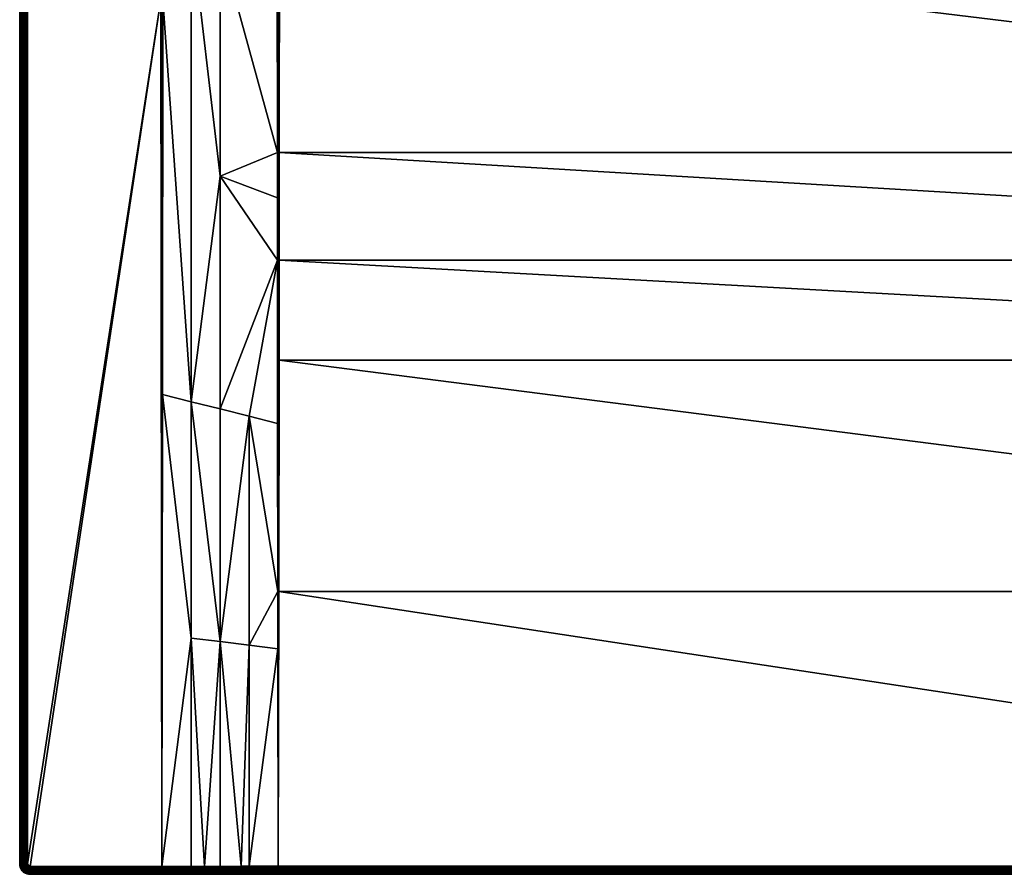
# Model space of a CAD drawing. Header units: centimetres. Extents: x 0 to 900, y -800 to 0.
# Tile 1 of 20: x 0 to 381, y -800 to -469. Entities that reach past the tile are written whole.
import ezdxf

# ---------------------------------------------------------------- set-up
doc = ezdxf.new("R2010")
doc.units = ezdxf.units.CM
doc.layers.get('0').update_dxf_attribs({"color": 133})

msp = doc.modelspace()

# ---------------------------------------------------------------- meshes
at = {"color": 254}
mesh = msp.add_polyface(dxfattribs=at)
corners = [(99.83, -690.65, 25.18), (99.75, -625.57, 22.65), (88.75, -622.81, 24.35), (99.67, -562.45, 20.19), (77.5, -619.98, 26.24), (77.5, -529.96, 24.65), (85.7, -796.91, 29.91), (88.75, -711.41, 27.09), (77.5, -709.99, 28.06), (55.21, -614.38, 29.94), (55, -797, 30), (66.25, -708.58, 29.03), (66.25, -796.97, 29.97), (71.4, -796.95, 29.95), (66.25, -617.16, 28.12), (77.5, -796.93, 29.93), (99.86, -712.8, 26.15), (66.25, -434.3, 26.71), (0, -796, 27), (0, -4, 0), (0, -796, 0), (4, -797, 30), (54.59, -461.37, 30), (3, -796, 30), (100, -796.87, 29.86), (100, -690.65, 25.16), (100.17, -690.65, 25.16), (100.29, -601.15, 21.64), (100, -562.45, 20.13), (99.64, -538.3, 19.41), (100.34, -562.45, 20.11), (100.39, -520.77, 18.74), (55, -461.37, 29.97), (2.53, -4, 29.96), (2.53, -796, 29.96), (2.07, -4, 29.85), (2.07, -796, 29.85), (1.64, -4, 29.67), (1.64, -796, 29.67), (1.24, -4, 29.43), (1.24, -796, 29.43), (0.88, -4, 29.12), (0.88, -796, 29.12), (0.57, -4, 28.76), (0.57, -796, 28.76), (0.33, -4, 28.36), (0.33, -796, 28.36), (0.15, -4, 27.93), (0.15, -796, 27.93), (0.04, -4, 27.47), (0.04, -796, 27.47), (0, -4, 27)]
mesh.append_faces([[corners[k] for k in face] for face in [(0, 1, 2, 0), (2, 1, 3, 2), (2, 3, 4, 2), (4, 3, 5, 4), (6, 7, 8, 6), (9, 10, 11, 9), (11, 10, 12, 11), (11, 12, 13, 11), (14, 9, 11, 14), (14, 11, 8, 14), (8, 11, 13, 8), (8, 13, 15, 8), (16, 0, 7, 16), (7, 0, 2, 7), (7, 2, 8, 7), (8, 2, 4, 8), (8, 4, 14, 8), (14, 4, 5, 14), (14, 5, 17, 14), (18, 19, 20, 18), (21, 10, 22, 21), (23, 21, 22, 23), (24, 25, 16, 24), (24, 26, 25, 24), (25, 26, 27, 25), (25, 27, 28, 25), (28, 1, 25, 28), (25, 1, 0, 25), (25, 0, 16, 25), (28, 29, 3, 28), (28, 3, 1, 28), (27, 30, 28, 27), (28, 30, 31, 28), (10, 9, 32, 10), (10, 32, 22, 10), (23, 33, 34, 23), (34, 35, 36, 34), (36, 37, 38, 36), (38, 39, 40, 38), (40, 41, 42, 40), (42, 43, 44, 42), (44, 45, 46, 44), (46, 47, 48, 46), (48, 49, 50, 48), (50, 51, 18, 50)]], dxfattribs={"vtx3": -1, "color": 254})
mesh = msp.add_polyface(dxfattribs=at)
corners = [(77.5, -439.93, 23.42), (99.56, -431.26, 16.55), (99.54, -375.56, 15.64), (99.67, -562.45, 20.19), (99.64, -538.3, 19.41), (77.5, -529.96, 24.65), (99.63, -520.77, 18.84), (99.58, -450.99, 17.06), (77.5, -349.89, 22.68), (55.45, -243.32, 29.85), (55.4, -428.86, 29.89), (66.25, -434.3, 26.71), (55.39, -461.37, 29.89), (66.25, -617.16, 28.12), (55.21, -614.38, 29.94), (99.54, -363.66, 15.56), (3, -796, 30), (54.59, -461.37, 30), (3, -4, 30), (100.48, -375.57, 15.49), (100.01, -375.57, 15.53), (100.01, -431.26, 16.45), (100, -520.77, 18.76), (100, -562.45, 20.13), (100.39, -520.77, 18.74), (100.45, -435.69, 16.53), (100.46, -431.26, 16.41), (55, -461.37, 29.97), (54.99, -198.97, 29.96), (2.53, -4, 29.96), (2.53, -796, 29.96), (2.07, -4, 29.85), (2.07, -796, 29.85), (1.64, -4, 29.67), (1.64, -796, 29.67), (1.24, -4, 29.43), (1.24, -796, 29.43), (0.88, -4, 29.12), (0.88, -796, 29.12), (0.57, -4, 28.76), (0.57, -796, 28.76), (0.33, -4, 28.36), (0.33, -796, 28.36), (0.15, -4, 27.93), (0.15, -796, 27.93), (0.04, -4, 27.47), (0.04, -796, 27.47), (0, -4, 27)]
mesh.append_faces([[corners[k] for k in face] for face in [(0, 1, 2, 0), (3, 4, 5, 3), (5, 4, 6, 5), (5, 6, 0, 5), (0, 6, 7, 0), (0, 7, 1, 0), (8, 9, 10, 8), (8, 10, 11, 8), (11, 10, 12, 11), (11, 12, 13, 11), (12, 14, 13, 12), (11, 5, 0, 11), (11, 0, 8, 11), (8, 0, 2, 8), (8, 2, 15, 8), (16, 17, 18, 16), (19, 20, 21, 19), (22, 4, 23, 22), (23, 24, 22, 23), (22, 24, 25, 22), (22, 25, 21, 22), (21, 25, 26, 21), (21, 26, 19, 21), (15, 2, 20, 15), (20, 2, 1, 20), (20, 1, 21, 20), (21, 1, 7, 21), (21, 7, 22, 21), (22, 7, 6, 22), (22, 6, 4, 22), (14, 12, 27, 14), (12, 10, 27, 12), (27, 10, 9, 27), (27, 9, 28, 27), (17, 27, 28, 17), (16, 18, 29, 16), (30, 29, 31, 30), (32, 31, 33, 32), (34, 33, 35, 34), (36, 35, 37, 36), (38, 37, 39, 38), (40, 39, 41, 40), (42, 41, 43, 42), (44, 43, 45, 44), (46, 45, 47, 46)]], dxfattribs={"vtx3": -1, "color": 254})
mesh = msp.add_polyface(dxfattribs=at)
corners = [(400.26, -202.11, 2.6), (381.03, -197.07, 14.4), (381.28, -202.92, 14.4), (400.44, -206.35, 2.6), (381.53, -208.77, 14.4), (401.33, -210.49, 2.6), (382.76, -214.49, 14.4), (381.98, -220.83, 15), (379.44, -209.04, 15), (100.49, -237.06, 15), (378.93, -196.98, 15), (99.54, -276.34, 15.15), (99.54, -237.06, 15.15), (88.81, -95.66, 18.73), (88.32, -95.25, 18.89), (77.5, -259.84, 22.5), (55.46, -198.97, 29.85), (55.45, -243.32, 29.85), (0, -4, 27), (0, -4, 0), (0, -796, 27), (391.43, -236.06, 14.4), (388.36, -231.08, 14.4), (387.92, -231.3, 14.66), (386.18, -225.65, 14.4), (383.99, -220.21, 14.4), (383.52, -220.36, 14.66), (381.04, -208.83, 14.66), (380.54, -197.05, 14.66), (380.02, -197.03, 14.85), (380.52, -208.9, 14.85), (379.48, -197, 14.96), (383.03, -220.51, 14.85), (379.99, -208.97, 14.96), (394.1, -241.34, 14.66), (387.46, -231.53, 14.85), (382.51, -220.67, 14.96), (393.69, -241.65, 14.85), (386.97, -231.78, 14.96), (393.25, -241.97, 14.96), (386.48, -232.03, 15), (392.81, -242.3, 15), (100.01, -237.06, 15.04), (100.49, -105.86, 15), (100.01, -105.86, 15.04), (54.99, -198.97, 29.96)]
mesh.append_faces([[corners[k] for k in face] for face in [(0, 1, 2, 0), (3, 2, 4, 3), (5, 4, 6, 5), (7, 8, 9, 7), (9, 8, 10, 9), (11, 12, 13, 11), (11, 14, 15, 11), (15, 16, 17, 15), (18, 19, 20, 18), (21, 22, 23, 21), (24, 25, 26, 24), (6, 4, 27, 6), (2, 1, 28, 2), (4, 2, 27, 4), (27, 2, 28, 27), (27, 28, 29, 27), (25, 6, 26, 25), (26, 6, 27, 26), (26, 27, 30, 26), (30, 27, 29, 30), (30, 29, 31, 30), (22, 24, 23, 22), (23, 24, 26, 23), (23, 26, 32, 23), (32, 26, 30, 32), (32, 30, 33, 32), (33, 30, 31, 33), (33, 31, 10, 33), (34, 23, 35, 34), (35, 23, 32, 35), (35, 32, 36, 35), (36, 32, 33, 36), (36, 33, 8, 36), (8, 33, 10, 8), (37, 35, 38, 37), (38, 35, 36, 38), (38, 36, 7, 38), (7, 36, 8, 7), (39, 37, 38, 39), (39, 38, 40, 39), (40, 38, 7, 40), (41, 39, 40, 41), (42, 9, 43, 42), (12, 42, 44, 12), (45, 17, 16, 45)]], dxfattribs={"vtx3": -1, "color": 254})
mesh = msp.add_polyface(dxfattribs=at)
corners = [(799.51, -300, 15), (513.52, -232.03, 15), (507.19, -242.3, 15), (520.56, -209.04, 15), (518.02, -220.83, 15), (499.22, -251.36, 15), (489.84, -258.94, 15), (479.3, -264.82, 15), (467.93, -268.84, 15), (456.03, -270.88, 15), (100.49, -300, 15), (799.52, -375.57, 15.49), (844.55, -243.32, 29.85), (822.5, -259.84, 22.5), (822.5, -349.89, 22.68), (844.6, -428.86, 29.89), (800.46, -237.06, 15.15), (800.46, -276.34, 15.15), (800.46, -300, 15.15), (800.46, -363.66, 15.56), (800.46, -375.56, 15.64), (897, -4, 30), (845.49, -198.97, 30), (897, -796, 30), (493.21, -253.52, 14.4), (488.66, -257.19, 14.4), (488.93, -257.6, 14.66), (483.55, -260.05, 14.4), (478.64, -263.35, 14.66), (497.77, -249.84, 14.4), (498.11, -250.19, 14.66), (489.22, -258.03, 14.85), (478.85, -263.83, 14.85), (498.47, -250.57, 14.85), (489.53, -258.48, 14.96), (479.07, -264.32, 14.96), (498.84, -250.96, 14.96), (799.99, -300, 15.04), (799.99, -375.57, 15.53), (799.99, -431.26, 16.45), (799.99, -237.06, 15.04), (799.51, -237.06, 15), (845.01, -198.97, 29.96), (845, -461.37, 29.97)]
mesh.append_faces([[corners[k] for k in face] for face in [(0, 1, 2, 0), (0, 3, 4, 0), (0, 4, 1, 0), (2, 5, 0, 2), (0, 5, 6, 0), (0, 6, 7, 0), (7, 8, 0, 7), (0, 8, 9, 0), (0, 9, 10, 0), (0, 10, 11, 0), (12, 13, 14, 12), (12, 14, 15, 12), (16, 17, 13, 16), (13, 17, 18, 13), (13, 18, 14, 13), (14, 18, 19, 14), (14, 19, 20, 14), (21, 22, 23, 21), (24, 25, 26, 24), (25, 27, 26, 25), (26, 27, 28, 26), (29, 24, 30, 29), (30, 24, 26, 30), (30, 26, 31, 30), (31, 26, 32, 31), (33, 30, 31, 33), (33, 31, 34, 33), (34, 31, 35, 34), (36, 33, 34, 36), (36, 34, 6, 36), (6, 34, 7, 6), (5, 36, 6, 5), (18, 37, 19, 18), (19, 37, 38, 19), (19, 38, 20, 19), (20, 38, 39, 20), (11, 38, 37, 11), (11, 37, 0, 11), (37, 18, 17, 37), (37, 17, 40, 37), (40, 41, 0, 40), (40, 0, 37, 40), (17, 16, 40, 17), (42, 12, 15, 42), (42, 15, 43, 42), (43, 22, 42, 43)]], dxfattribs={"vtx3": -1, "color": 254})
mesh = msp.add_polyface(dxfattribs=at)
corners = [(799.52, -375.57, 15.49), (100.48, -375.57, 15.49), (799.54, -431.26, 16.41), (100.46, -431.26, 16.41), (799.55, -435.69, 16.53), (100.45, -435.69, 16.53), (799.61, -520.77, 18.74), (100.39, -520.77, 18.74), (799.66, -562.45, 20.11), (100.34, -562.45, 20.11), (799.71, -601.15, 21.64), (100.29, -601.15, 21.64), (799.83, -690.65, 25.16), (100.17, -690.65, 25.16), (800, -796.87, 29.86), (811.25, -796.9, 29.9), (811.25, -711.41, 27.09), (800.14, -712.8, 26.15), (811.25, -622.81, 24.35), (800.25, -625.57, 22.65), (800.17, -690.65, 25.18), (800.33, -562.45, 20.19), (800.44, -431.26, 16.55), (800.42, -450.99, 17.06), (822.5, -439.93, 23.42), (800.37, -520.77, 18.84), (800.36, -538.3, 19.41), (822.5, -529.96, 24.65), (822.5, -349.89, 22.68), (800.46, -375.56, 15.64), (800, -690.65, 25.16), (800, -562.45, 20.13), (800, -520.77, 18.76), (799.99, -431.26, 16.45), (799.99, -375.57, 15.53)]
mesh.append_faces([[corners[k] for k in face] for face in [(0, 1, 2, 0), (2, 1, 3, 2), (2, 3, 4, 2), (4, 3, 5, 4), (4, 5, 6, 4), (6, 5, 7, 6), (6, 7, 8, 6), (8, 7, 9, 8), (8, 9, 10, 8), (10, 9, 11, 10), (10, 11, 12, 10), (12, 11, 13, 12), (12, 13, 14, 12), (15, 16, 17, 15), (18, 19, 20, 18), (19, 18, 21, 19), (22, 23, 24, 22), (25, 26, 27, 25), (27, 26, 21, 27), (16, 18, 20, 16), (16, 20, 17, 16), (22, 28, 29, 22), (14, 17, 30, 14), (17, 20, 30, 17), (30, 20, 19, 30), (30, 19, 31, 30), (19, 21, 31, 19), (31, 21, 26, 31), (31, 26, 32, 31), (12, 14, 30, 12), (12, 30, 10, 12), (10, 30, 31, 10), (10, 31, 8, 10), (8, 31, 32, 8), (8, 32, 6, 8), (26, 25, 32, 26), (32, 25, 23, 32), (32, 23, 33, 32), (29, 33, 22, 29), (22, 33, 23, 22), (6, 32, 4, 6), (4, 32, 33, 4), (4, 33, 2, 4), (2, 33, 34, 2), (2, 34, 0, 2)]], dxfattribs={"vtx3": -1, "color": 254})
mesh = msp.add_polyface(dxfattribs=at)
corners = [(800, -796.87, 29.86), (100.17, -690.65, 25.16), (100, -796.87, 29.86), (811.25, -796.9, 29.9), (800.14, -712.8, 26.15), (799.99, -800, 26.86), (4, -800, 0), (896, -800, 0), (800.02, -800, 26.86), (799.99, -799.96, 27.34), (800.01, -799.96, 27.34), (799.99, -799.84, 27.81), (800.01, -799.84, 27.81), (799.99, -799.65, 28.26), (800.01, -799.65, 28.26), (799.99, -799.4, 28.67), (800.01, -799.4, 28.67), (799.99, -799.07, 29.03), (800.01, -799.07, 29.03), (799.99, -798.7, 29.34), (800.01, -798.7, 29.34), (799.99, -798.28, 29.58), (800.01, -798.28, 29.58), (799.99, -797.82, 29.75), (800.01, -797.82, 29.75), (799.99, -797.35, 29.84), (800.01, -797.35, 29.84), (816.41, -800, 26.92), (816.41, -799.96, 27.39), (816.41, -799.85, 27.86), (816.41, -799.66, 28.3), (816.41, -799.41, 28.71), (816.41, -799.09, 29.07), (816.41, -798.72, 29.37), (816.41, -798.31, 29.61), (816.41, -797.86, 29.79), (816.41, -797.39, 29.89), (100.01, -797.35, 29.84), (100.01, -797.82, 29.75), (100.01, -798.28, 29.58), (100.01, -798.7, 29.34), (100.01, -799.07, 29.03), (100.01, -799.4, 28.67), (100.01, -799.65, 28.26), (100.01, -799.84, 27.81), (100.01, -799.96, 27.34), (100.01, -800, 26.86)]
mesh.append_faces([[corners[k] for k in face] for face in [(0, 1, 2, 0), (3, 4, 0, 3), (5, 6, 7, 5), (5, 8, 9, 5), (9, 8, 10, 9), (9, 10, 11, 9), (11, 10, 12, 11), (11, 12, 13, 11), (13, 12, 14, 13), (13, 14, 15, 13), (15, 14, 16, 15), (15, 16, 17, 15), (17, 16, 18, 17), (17, 18, 19, 17), (19, 18, 20, 19), (19, 20, 21, 19), (21, 20, 22, 21), (21, 22, 23, 21), (23, 22, 24, 23), (23, 24, 25, 23), (25, 24, 26, 25), (25, 26, 0, 25), (3, 0, 26, 3), (8, 27, 10, 8), (10, 28, 12, 10), (12, 29, 14, 12), (14, 30, 16, 14), (16, 31, 18, 16), (18, 32, 20, 18), (20, 33, 22, 20), (22, 34, 24, 22), (24, 35, 26, 24), (26, 35, 36, 26), (26, 36, 3, 26), (0, 2, 37, 0), (0, 37, 25, 0), (25, 38, 23, 25), (23, 39, 21, 23), (21, 40, 19, 21), (19, 41, 17, 19), (17, 42, 15, 17), (15, 43, 13, 15), (13, 44, 11, 13), (11, 45, 9, 11), (9, 46, 5, 9)]], dxfattribs={"vtx3": -1, "color": 254})
mesh = msp.add_polyface(dxfattribs=at)
corners = [(88.75, -796.9, 29.9), (88.75, -711.41, 27.09), (85.7, -796.91, 29.91), (77.5, -709.99, 28.06), (77.5, -796.93, 29.93), (85.69, -800, 26.91), (4, -800, 0), (99.98, -800, 26.86), (55, -798.34, 29.68), (55, -798.36, 29.67), (71.4, -798.33, 29.64), (55, -797.91, 29.86), (55, -797.93, 29.85), (71.4, -797.89, 29.82), (55, -797.44, 29.97), (55, -797.47, 29.96), (71.4, -797.43, 29.92), (85.69, -799.96, 27.39), (85.7, -797.39, 29.88), (85.7, -797.86, 29.78), (71.4, -800, 26.95), (71.4, -799.96, 27.43), (71.4, -799.85, 27.89), (66.25, -796.97, 29.97), (71.4, -796.95, 29.95), (85.7, -798.31, 29.61), (85.7, -798.72, 29.37), (55, -798.75, 29.44), (71.4, -798.74, 29.4), (85.7, -799.09, 29.06), (55, -799.11, 29.13), (71.4, -799.1, 29.09), (85.7, -799.41, 28.7), (99.99, -799.4, 28.67), (55, -799.42, 28.77), (71.4, -799.42, 28.73), (85.69, -799.66, 28.29), (99.99, -799.65, 28.26), (55, -799.67, 28.37), (71.4, -799.67, 28.33), (85.69, -799.85, 27.85), (99.99, -799.84, 27.81), (55, -799.85, 27.93), (99.99, -799.96, 27.34), (55, -799.96, 27.47)]
mesh.append_faces([[corners[k] for k in face] for face in [(0, 1, 2, 0), (2, 3, 4, 2), (5, 6, 7, 5), (8, 9, 10, 8), (11, 12, 13, 11), (14, 15, 16, 14), (17, 5, 7, 17), (18, 0, 2, 18), (18, 2, 4, 18), (4, 16, 18, 4), (18, 16, 19, 18), (20, 5, 21, 20), (21, 5, 17, 21), (21, 17, 22, 21), (23, 14, 16, 23), (23, 16, 24, 23), (24, 16, 4, 24), (15, 11, 16, 15), (16, 11, 13, 16), (16, 13, 19, 16), (19, 13, 25, 19), (13, 8, 10, 13), (13, 10, 25, 13), (25, 10, 26, 25), (10, 27, 28, 10), (10, 28, 26, 10), (26, 28, 29, 26), (28, 30, 31, 28), (28, 31, 29, 28), (29, 31, 32, 29), (29, 32, 33, 29), (31, 34, 35, 31), (31, 35, 32, 31), (32, 35, 36, 32), (32, 36, 37, 32), (35, 38, 39, 35), (35, 39, 36, 35), (36, 39, 40, 36), (36, 40, 41, 36), (39, 42, 22, 39), (39, 22, 40, 39), (40, 22, 17, 40), (40, 17, 43, 40), (44, 20, 21, 44), (44, 21, 22, 44)]], dxfattribs={"vtx3": -1, "color": 254})
mesh = msp.add_polyface(dxfattribs=at)
corners = [(100, -796.87, 29.86), (99.86, -712.8, 26.15), (88.75, -796.9, 29.9), (88.75, -711.41, 27.09), (100.01, -800, 26.86), (4, -800, 0), (799.99, -800, 26.86), (799.99, -797.35, 29.84), (100.01, -797.35, 29.84), (100.01, -797.82, 29.75), (799.99, -797.82, 29.75), (100.01, -798.28, 29.58), (799.99, -798.28, 29.58), (100.01, -798.7, 29.34), (799.99, -798.7, 29.34), (100.01, -799.07, 29.03), (799.99, -799.07, 29.03), (100.01, -799.4, 28.67), (799.99, -799.4, 28.67), (100.01, -799.65, 28.26), (799.99, -799.65, 28.26), (100.01, -799.84, 27.81), (799.99, -799.84, 27.81), (100.01, -799.96, 27.34), (799.99, -799.96, 27.34), (99.98, -800, 26.86), (99.99, -799.96, 27.34), (99.99, -799.84, 27.81), (99.99, -799.65, 28.26), (99.99, -799.4, 28.67), (99.99, -799.07, 29.03), (99.99, -798.7, 29.34), (99.99, -798.28, 29.58), (99.99, -797.82, 29.75), (99.99, -797.35, 29.84), (85.7, -797.39, 29.88), (85.7, -797.86, 29.78), (85.7, -798.31, 29.61), (85.7, -798.72, 29.37), (85.7, -799.09, 29.06), (85.7, -799.41, 28.7), (85.69, -799.66, 28.29), (85.69, -799.85, 27.85), (85.69, -799.96, 27.39)]
mesh.append_faces([[corners[k] for k in face] for face in [(0, 1, 2, 0), (2, 1, 3, 2), (4, 5, 6, 4), (7, 8, 9, 7), (10, 9, 11, 10), (12, 11, 13, 12), (14, 13, 15, 14), (16, 15, 17, 16), (18, 17, 19, 18), (20, 19, 21, 20), (22, 21, 23, 22), (24, 23, 4, 24), (25, 4, 26, 25), (26, 4, 23, 26), (26, 23, 27, 26), (27, 23, 21, 27), (27, 21, 28, 27), (28, 21, 19, 28), (28, 19, 29, 28), (29, 19, 17, 29), (29, 17, 30, 29), (30, 17, 15, 30), (30, 15, 31, 30), (31, 15, 13, 31), (31, 13, 32, 31), (32, 13, 11, 32), (32, 11, 33, 32), (33, 11, 9, 33), (33, 9, 34, 33), (34, 9, 8, 34), (34, 8, 0, 34), (34, 0, 2, 34), (33, 34, 35, 33), (34, 2, 35, 34), (35, 36, 33, 35), (33, 36, 32, 33), (36, 37, 32, 36), (32, 37, 31, 32), (37, 38, 31, 37), (31, 38, 30, 31), (38, 39, 30, 38), (30, 39, 29, 30), (29, 40, 28, 29), (28, 41, 27, 28), (27, 42, 26, 27), (26, 43, 25, 26)]], dxfattribs={"vtx3": -1, "color": 254})
mesh = msp.add_polyface(dxfattribs=at)
corners = [(0, -796, 27), (0, -796, 0), (0.05, -796.63, 0), (0.05, -796.63, 27), (0.2, -797.24, 0), (0.2, -797.24, 27), (0.44, -797.82, 0), (0.44, -797.82, 27), (1.67, -796.37, 29.67), (1.24, -796, 29.43), (1.27, -796.43, 29.43), (0.88, -796, 29.12), (0.92, -796.49, 29.12), (1.37, -796.85, 29.43), (1.03, -796.96, 29.12), (1.54, -797.25, 29.43), (1.22, -797.42, 29.12), (1.76, -797.62, 29.43), (0.57, -796, 28.76), (0.62, -796.54, 28.76), (0.74, -797.06, 28.76), (0.95, -797.56, 28.76), (1.47, -797.83, 29.12), (0.33, -796, 28.36), (0.37, -796.57, 28.36), (0.51, -797.14, 28.36), (0.73, -797.67, 28.36), (0.15, -796, 27.93), (0.19, -796.6, 27.93), (0.34, -797.19, 27.93), (0.57, -797.75, 27.93), (0.04, -796, 27.47), (0.09, -796.62, 27.47), (0.23, -797.22, 27.47), (0.47, -797.8, 27.47)]
mesh.append_faces([[corners[k] for k in face] for face in [(0, 1, 2, 0), (0, 2, 3, 0), (3, 2, 4, 3), (3, 4, 5, 3), (5, 4, 6, 5), (5, 6, 7, 5), (8, 9, 10, 8), (9, 11, 10, 9), (10, 11, 12, 10), (10, 12, 13, 10), (13, 12, 14, 13), (13, 14, 15, 13), (15, 14, 16, 15), (15, 16, 17, 15), (11, 18, 12, 11), (12, 18, 19, 12), (12, 19, 14, 12), (14, 19, 20, 14), (14, 20, 16, 14), (16, 20, 21, 16), (16, 21, 22, 16), (18, 23, 19, 18), (19, 23, 24, 19), (19, 24, 20, 19), (20, 24, 25, 20), (20, 25, 21, 20), (21, 25, 26, 21), (23, 27, 24, 23), (24, 27, 28, 24), (24, 28, 25, 24), (25, 28, 29, 25), (25, 29, 26, 25), (26, 29, 30, 26), (27, 31, 28, 27), (28, 31, 32, 28), (28, 32, 29, 28), (29, 32, 33, 29), (29, 33, 30, 29), (30, 33, 34, 30), (31, 0, 32, 31), (32, 0, 3, 32), (32, 3, 33, 32), (33, 3, 5, 33), (33, 5, 34, 33), (34, 5, 7, 34)]], dxfattribs={"vtx3": -1, "color": 254})
mesh = msp.add_polyface(dxfattribs=at)
corners = [(0.44, -797.82, 27), (0.44, -797.82, 0), (0.76, -798.35, 0), (0.76, -798.35, 27), (1.17, -798.83, 0), (1.17, -798.83, 27), (1.65, -799.24, 0), (1.65, -799.24, 27), (2.18, -799.56, 0), (2.18, -799.56, 27), (1.76, -797.62, 29.43), (1.47, -797.83, 29.12), (2.05, -797.95, 29.43), (1.79, -798.21, 29.12), (2.38, -798.24, 29.43), (0.95, -797.56, 28.76), (1.23, -798.01, 28.76), (1.58, -798.42, 28.76), (2.17, -798.53, 29.12), (1.99, -798.77, 28.76), (0.73, -797.67, 28.36), (1.03, -798.16, 28.36), (1.4, -798.6, 28.36), (1.84, -798.97, 28.36), (2.44, -799.05, 28.76), (0.57, -797.75, 27.93), (0.88, -798.26, 27.93), (1.28, -798.72, 27.93), (1.74, -799.12, 27.93), (2.33, -799.27, 28.36), (0.47, -797.8, 27.47), (0.79, -798.33, 27.47), (1.2, -798.8, 27.47), (1.67, -799.21, 27.47), (2.25, -799.43, 27.93), (2.2, -799.53, 27.47)]
mesh.append_faces([[corners[k] for k in face] for face in [(0, 1, 2, 0), (0, 2, 3, 0), (3, 2, 4, 3), (3, 4, 5, 3), (5, 4, 6, 5), (5, 6, 7, 5), (7, 6, 8, 7), (7, 8, 9, 7), (10, 11, 12, 10), (12, 11, 13, 12), (12, 13, 14, 12), (11, 15, 16, 11), (11, 16, 13, 11), (13, 16, 17, 13), (13, 17, 18, 13), (18, 17, 19, 18), (15, 20, 16, 15), (16, 20, 21, 16), (16, 21, 17, 16), (17, 21, 22, 17), (17, 22, 19, 17), (19, 22, 23, 19), (19, 23, 24, 19), (20, 25, 21, 20), (21, 25, 26, 21), (21, 26, 22, 21), (22, 26, 27, 22), (22, 27, 23, 22), (23, 27, 28, 23), (23, 28, 29, 23), (25, 30, 26, 25), (26, 30, 31, 26), (26, 31, 27, 26), (27, 31, 32, 27), (27, 32, 28, 27), (28, 32, 33, 28), (28, 33, 34, 28), (30, 0, 31, 30), (31, 0, 3, 31), (31, 3, 32, 31), (32, 3, 5, 32), (32, 5, 33, 32), (33, 5, 7, 33), (33, 7, 35, 33), (35, 7, 9, 35)]], dxfattribs={"vtx3": -1, "color": 254})
mesh = msp.add_polyface(dxfattribs=at)
corners = [(3, -796, 30), (2.53, -796, 29.96), (3.01, -796.16, 30), (2.55, -796.23, 29.96), (3.05, -796.31, 30), (2.6, -796.45, 29.96), (3.11, -796.45, 30), (2.69, -796.67, 29.96), (3.19, -796.59, 30), (2.81, -796.86, 29.96), (3.29, -796.71, 30), (2.96, -797.04, 29.96), (3.41, -796.81, 30), (3.14, -797.19, 29.96), (2.07, -796, 29.85), (2.1, -796.3, 29.85), (2.17, -796.6, 29.85), (2.28, -796.88, 29.85), (2.44, -797.13, 29.85), (2.64, -797.36, 29.85), (2.87, -797.56, 29.85), (3.33, -797.31, 29.96), (3.13, -797.72, 29.85), (1.64, -796, 29.67), (1.67, -796.37, 29.67), (1.75, -796.73, 29.67), (1.9, -797.07, 29.67), (2.09, -797.39, 29.67), (2.33, -797.67, 29.67), (1.24, -796, 29.43), (1.27, -796.43, 29.43), (1.37, -796.85, 29.43), (1.54, -797.25, 29.43), (1.76, -797.62, 29.43), (1.22, -797.42, 29.12), (1.47, -797.83, 29.12)]
mesh.append_faces([[corners[k] for k in face] for face in [(0, 1, 2, 0), (2, 1, 3, 2), (2, 3, 4, 2), (4, 3, 5, 4), (4, 5, 6, 4), (6, 5, 7, 6), (6, 7, 8, 6), (8, 7, 9, 8), (8, 9, 10, 8), (10, 9, 11, 10), (10, 11, 12, 10), (12, 11, 13, 12), (1, 14, 3, 1), (3, 14, 15, 3), (3, 15, 5, 3), (5, 15, 16, 5), (5, 16, 7, 5), (7, 16, 17, 7), (7, 17, 9, 7), (9, 17, 18, 9), (9, 18, 11, 9), (11, 18, 19, 11), (11, 19, 13, 11), (13, 19, 20, 13), (13, 20, 21, 13), (21, 20, 22, 21), (14, 23, 15, 14), (15, 23, 24, 15), (15, 24, 16, 15), (16, 24, 25, 16), (16, 25, 17, 16), (17, 25, 26, 17), (17, 26, 18, 17), (18, 26, 27, 18), (18, 27, 19, 18), (19, 27, 28, 19), (19, 28, 20, 19), (23, 29, 24, 23), (24, 30, 25, 24), (25, 30, 31, 25), (25, 31, 26, 25), (26, 31, 32, 26), (26, 32, 27, 26), (27, 32, 33, 27), (27, 33, 28, 27), (33, 34, 35, 33)]], dxfattribs={"vtx3": -1, "color": 254})
mesh = msp.add_polyface(dxfattribs=at)
corners = [(2.18, -799.56, 27), (2.18, -799.56, 0), (2.76, -799.8, 0), (2.76, -799.8, 27), (3.37, -799.95, 0), (3.37, -799.95, 27), (2.87, -797.56, 29.85), (2.33, -797.67, 29.67), (2.61, -797.91, 29.67), (3.13, -797.72, 29.85), (2.93, -798.1, 29.67), (3.4, -797.83, 29.85), (3.27, -798.25, 29.67), (1.76, -797.62, 29.43), (2.05, -797.95, 29.43), (2.38, -798.24, 29.43), (2.75, -798.46, 29.43), (3.15, -798.63, 29.43), (1.79, -798.21, 29.12), (2.17, -798.53, 29.12), (2.58, -798.78, 29.12), (3.04, -798.97, 29.12), (3.57, -798.73, 29.43), (1.99, -798.77, 28.76), (2.44, -799.05, 28.76), (2.94, -799.26, 28.76), (3.51, -799.08, 29.12), (1.84, -798.97, 28.36), (2.33, -799.27, 28.36), (2.86, -799.49, 28.36), (3.46, -799.38, 28.76), (1.74, -799.12, 27.93), (2.25, -799.43, 27.93), (2.81, -799.66, 27.93), (3.43, -799.63, 28.36), (3.4, -799.81, 27.93), (1.67, -799.21, 27.47), (2.2, -799.53, 27.47), (2.78, -799.77, 27.47), (3.38, -799.91, 27.47)]
mesh.append_faces([[corners[k] for k in face] for face in [(0, 1, 2, 0), (0, 2, 3, 0), (3, 2, 4, 3), (3, 4, 5, 3), (6, 7, 8, 6), (6, 8, 9, 6), (9, 8, 10, 9), (9, 10, 11, 9), (11, 10, 12, 11), (7, 13, 14, 7), (7, 14, 8, 7), (8, 14, 15, 8), (8, 15, 10, 8), (10, 15, 16, 10), (10, 16, 12, 10), (12, 16, 17, 12), (15, 18, 19, 15), (15, 19, 16, 15), (16, 19, 20, 16), (16, 20, 17, 16), (17, 20, 21, 17), (17, 21, 22, 17), (19, 23, 20, 19), (20, 23, 24, 20), (20, 24, 21, 20), (21, 24, 25, 21), (21, 25, 26, 21), (24, 27, 28, 24), (24, 28, 25, 24), (25, 28, 29, 25), (25, 29, 30, 25), (28, 31, 32, 28), (28, 32, 29, 28), (29, 32, 33, 29), (29, 33, 34, 29), (34, 33, 35, 34), (32, 36, 37, 32), (32, 37, 33, 32), (33, 37, 38, 33), (33, 38, 35, 33), (35, 38, 39, 35), (37, 0, 38, 37), (38, 0, 3, 38), (38, 3, 39, 38), (39, 3, 5, 39)]], dxfattribs={"vtx3": -1, "color": 254})
mesh = msp.add_polyface(dxfattribs=at)
corners = [(3.84, -796.99, 30), (3, -796, 30), (3.01, -796.16, 30), (3.69, -796.95, 30), (3.05, -796.31, 30), (3.55, -796.89, 30), (3.11, -796.45, 30), (3.41, -796.81, 30), (3.19, -796.59, 30), (3.29, -796.71, 30), (4, -797, 30), (3.37, -799.95, 27), (3.37, -799.95, 0), (4, -800, 0), (4, -800, 27), (3.14, -797.19, 29.96), (3.33, -797.31, 29.96), (3.55, -797.4, 29.96), (3.77, -797.45, 29.96), (3.13, -797.72, 29.85), (3.4, -797.83, 29.85), (3.7, -797.9, 29.85), (4, -797.47, 29.96), (3.27, -798.25, 29.67), (3.63, -798.33, 29.67), (4, -797.93, 29.85), (3.15, -798.63, 29.43), (3.57, -798.73, 29.43), (4, -798.36, 29.67), (4, -798.76, 29.43), (3.04, -798.97, 29.12), (3.51, -799.08, 29.12), (4, -799.12, 29.12), (2.94, -799.26, 28.76), (3.46, -799.38, 28.76), (4, -799.43, 28.76), (2.86, -799.49, 28.36), (3.43, -799.63, 28.36), (4, -799.67, 28.36), (3.4, -799.81, 27.93), (4, -799.85, 27.93), (3.38, -799.91, 27.47), (4, -799.96, 27.47)]
mesh.append_faces([[corners[k] for k in face] for face in [(0, 1, 2, 0), (0, 2, 3, 0), (3, 2, 4, 3), (3, 4, 5, 3), (5, 4, 6, 5), (5, 6, 7, 5), (7, 6, 8, 7), (7, 8, 9, 7), (0, 10, 1, 0), (11, 12, 13, 11), (11, 13, 14, 11), (7, 15, 5, 7), (5, 15, 16, 5), (5, 16, 3, 5), (3, 16, 17, 3), (3, 17, 0, 3), (0, 17, 18, 0), (0, 18, 10, 0), (16, 19, 17, 16), (17, 19, 20, 17), (17, 20, 18, 17), (18, 20, 21, 18), (18, 21, 22, 18), (20, 23, 21, 20), (21, 23, 24, 21), (21, 24, 25, 21), (23, 26, 24, 23), (24, 26, 27, 24), (24, 27, 28, 24), (28, 27, 29, 28), (27, 30, 31, 27), (27, 31, 29, 27), (29, 31, 32, 29), (31, 33, 34, 31), (31, 34, 32, 31), (32, 34, 35, 32), (34, 36, 37, 34), (34, 37, 35, 34), (35, 37, 38, 35), (37, 39, 38, 37), (38, 39, 40, 38), (39, 41, 40, 39), (40, 41, 42, 40), (41, 11, 42, 41), (42, 11, 14, 42)]], dxfattribs={"vtx3": -1, "color": 254})
mesh = msp.add_polyface(dxfattribs=at)
corners = [(4, -800, 0), (100.01, -800, 26.86), (99.98, -800, 26.86), (55, -800, 27), (4, -800, 27), (71.4, -800, 26.95), (85.69, -800, 26.91), (55, -799.42, 28.77), (55, -799.43, 28.76), (71.4, -799.42, 28.73), (55, -799.11, 29.13), (55, -799.12, 29.12), (71.4, -799.1, 29.09), (55, -798.75, 29.44), (55, -798.76, 29.43), (71.4, -798.74, 29.4), (55, -797, 30), (55, -797.44, 29.97), (66.25, -796.97, 29.97), (55, -797.93, 29.85), (55, -798.34, 29.68), (71.4, -797.89, 29.82), (55, -798.36, 29.67), (71.4, -798.33, 29.64), (55, -799.67, 28.37), (55, -799.85, 27.93), (71.4, -799.67, 28.33), (55, -799.96, 27.47), (71.4, -799.85, 27.89), (4, -797, 30), (55, -797.47, 29.96), (4, -797.47, 29.96), (55, -797.91, 29.86), (4, -797.93, 29.85), (4, -798.36, 29.67), (4, -798.76, 29.43), (4, -799.12, 29.12), (4, -799.43, 28.76), (4, -799.67, 28.36), (4, -799.85, 27.93), (4, -799.96, 27.47), (3.77, -797.45, 29.96), (3.7, -797.9, 29.85), (3.63, -798.33, 29.67)]
mesh.append_faces([[corners[k] for k in face] for face in [(0, 1, 2, 0), (3, 4, 5, 3), (5, 4, 0, 5), (5, 0, 6, 5), (7, 8, 9, 7), (10, 11, 12, 10), (13, 14, 15, 13), (16, 17, 18, 16), (19, 20, 21, 19), (22, 13, 23, 22), (14, 10, 15, 14), (11, 7, 12, 11), (8, 24, 9, 8), (24, 25, 26, 24), (3, 5, 27, 3), (27, 28, 25, 27), (4, 3, 27, 4), (17, 16, 29, 17), (17, 29, 30, 17), (30, 29, 31, 30), (30, 31, 32, 30), (32, 31, 19, 32), (19, 31, 33, 19), (19, 33, 20, 19), (20, 33, 22, 20), (22, 33, 34, 22), (22, 34, 13, 22), (13, 34, 14, 13), (14, 34, 35, 14), (14, 35, 10, 14), (10, 35, 11, 10), (11, 35, 36, 11), (11, 36, 7, 11), (7, 36, 8, 7), (8, 36, 37, 8), (8, 37, 24, 8), (24, 37, 38, 24), (24, 38, 25, 24), (25, 38, 39, 25), (25, 39, 27, 25), (27, 39, 40, 27), (27, 40, 4, 27), (29, 41, 31, 29), (31, 42, 33, 31), (33, 43, 34, 33)]], dxfattribs={"vtx3": -1, "color": 254})

doc.saveas('drawing.dxf')
